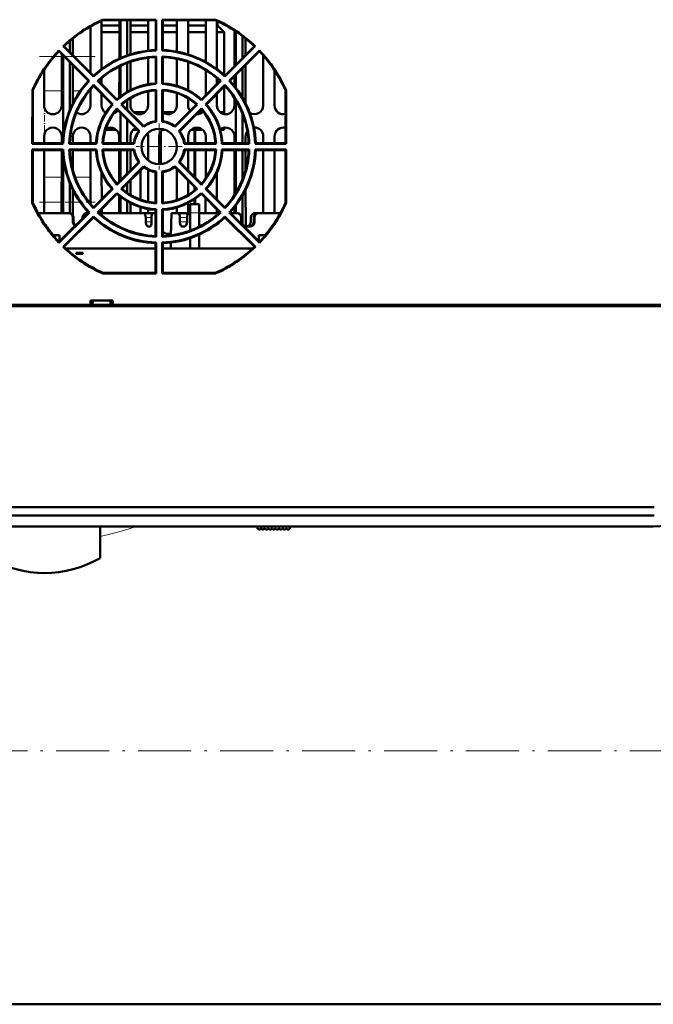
# Model space of a CAD drawing. Extents: x -2073 to 2460, y -1948 to 865.
# Tile 32 of 83: x 641 to 784, y -1895 to -1673. Entities that reach past the tile are written whole.
import ezdxf

# ---------------------------------------------------------------- set-up
doc = ezdxf.new("R2010")
doc.units = 0
doc.linetypes.add('DASHDOT', pattern=[18.5, 12, -3, 0.5, -3])

msp = doc.modelspace()

# ---------------------------------------------------------------- linework, layer by layer
at = {"color": 7, "lineweight": 50}
for p, q in [((656.93, -1674.6), (656.93, -1685.07)), ((659.43, -1684.2), (659.43, -1673.31)), ((663.43, -1674.39), (659.43, -1674.39)), ((659.71, -1673.06), (659.73, -1673.18)), ((659.71, -1673.06), (671.76, -1673.06)), ((671.64, -1673.18), (659.73, -1673.18)), ((663.43, -1673.18), (663.43, -1681.85)), ((663.73, -1673.18), (663.73, -1681.71)), ((665.23, -1673.18), (665.23, -1681.13)), ((665.93, -1680.89), (665.93, -1673.18)), ((669.93, -1674.39), (665.93, -1674.39)), ((669.93, -1673.18), (669.93, -1680.05)), ((671.76, -1673.06), (671.64, -1673.18)), ((671.64, -1673.18), (671.64, -1679.92)), ((671.76, -1673.06), (671.76, -1680.03)), ((673.1, -1673.06), (673.22, -1673.18)), ((673.1, -1680.03), (673.1, -1673.06)), ((673.1, -1673.06), (685.15, -1673.06)), ((685.13, -1673.18), (673.22, -1673.18)), ((673.22, -1679.92), (673.22, -1673.18)), ((676.43, -1674.39), (673.22, -1674.39)), ((676.43, -1673.18), (676.43, -1680.27)), ((678.93, -1680.89), (678.93, -1673.18)), ((682.93, -1674.39), (678.93, -1674.39)), ((682.93, -1673.18), (682.93, -1682.6)), ((685.15, -1673.06), (685.13, -1673.18)), ((685.43, -1684.21), (685.43, -1673.31)), ((685.57, -1674.39), (685.43, -1674.39)), ((685.57, -1674.39), (685.57, -1673.38)), ((685.57, -1674.39), (687.07, -1675.89)), ((663.43, -1675.89), (659.43, -1675.89)), ((669.93, -1675.89), (665.93, -1675.89)), ((676.43, -1675.89), (673.22, -1675.89)), ((682.93, -1675.89), (678.93, -1675.89)), ((687.07, -1675.89), (685.43, -1675.89)), ((687.07, -1685.55), (687.07, -1675.89)), ((689.43, -1675.52), (689.43, -1683.58)), ((689.73, -1675.71), (689.73, -1683.27)), ((691.23, -1676.78), (691.23, -1681.77)), ((650.75, -1679.07), (650.92, -1679.07)), ((657.59, -1685.91), (650.75, -1679.07)), ((657.59, -1685.73), (650.92, -1679.07)), ((652.23, -1677.9), (652.23, -1680.37)), ((652.93, -1681.08), (652.93, -1677.32)), ((693.93, -1679.07), (687.27, -1685.73)), ((694.11, -1679.07), (687.27, -1685.91)), ((691.93, -1681.07), (691.93, -1677.32)), ((694.11, -1679.07), (693.93, -1679.07)), ((649.81, -1680.01), (656.65, -1686.85)), ((649.81, -1680.01), (649.81, -1680.19)), ((649.81, -1680.19), (656.47, -1686.85)), ((650.43, -1680.81), (650.42, -1692.39)), ((650.73, -1681.11), (650.73, -1699.66)), ((671.64, -1679.92), (671.76, -1680.03)), ((671.64, -1681.5), (671.76, -1681.37)), ((671.64, -1681.5), (671.64, -1687.42)), ((671.76, -1681.37), (671.76, -1687.54)), ((673.22, -1679.92), (673.1, -1680.03)), ((673.22, -1681.5), (673.1, -1681.37)), ((673.1, -1687.54), (673.1, -1681.37)), ((673.22, -1687.42), (673.22, -1681.5)), ((688.21, -1686.85), (695.05, -1680.01)), ((688.39, -1686.85), (695.05, -1680.19)), ((695.05, -1680.01), (695.05, -1680.19)), ((695.93, -1681.15), (695.92, -1692.39)), ((652.23, -1682.61), (652.23, -1693.51)), ((652.94, -1691.95), (652.93, -1683.31)), ((663.43, -1683.6), (663.42, -1690.59)), ((663.73, -1683.45), (663.73, -1690.35)), ((665.23, -1682.81), (665.23, -1689.34)), ((665.93, -1688.96), (665.93, -1682.55)), ((669.93, -1681.64), (669.92, -1687.62)), ((676.43, -1681.88), (676.42, -1687.97)), ((678.93, -1688.97), (678.93, -1682.56)), ((691.94, -1691.97), (691.93, -1683.31)), ((646.44, -1692.39), (646.43, -1684.42)), ((657.59, -1685.73), (657.59, -1685.91)), ((682.93, -1684.42), (682.92, -1690.08)), ((687.27, -1685.73), (687.27, -1685.91)), ((689.43, -1685.81), (689.42, -1688.05)), ((689.73, -1685.51), (689.73, -1688.44)), ((691.23, -1684.01), (691.23, -1690.67)), ((698.44, -1692.39), (698.43, -1684.43)), ((656.47, -1686.85), (656.65, -1686.85)), ((657.59, -1687.79), (661.95, -1692.16)), ((657.59, -1687.97), (657.59, -1687.79)), ((657.59, -1687.97), (661.78, -1692.16)), ((658.71, -1686.85), (658.53, -1686.85)), ((662.89, -1691.22), (658.53, -1686.85)), ((662.9, -1691.04), (658.71, -1686.85)), ((659.43, -1687.58), (659.43, -1686.21)), ((671.64, -1687.42), (671.76, -1687.54)), ((673.22, -1687.42), (673.1, -1687.54)), ((686.15, -1686.85), (681.96, -1691.04)), ((686.33, -1686.85), (681.96, -1691.22)), ((682.9, -1692.16), (687.27, -1687.79)), ((683.08, -1692.16), (687.27, -1687.97)), ((685.43, -1687.57), (685.43, -1686.22)), ((686.15, -1686.85), (686.33, -1686.85)), ((687.07, -1693.89), (687.07, -1688.17)), ((687.27, -1687.97), (687.27, -1687.79)), ((688.39, -1686.85), (688.21, -1686.85)), ((643.79, -1701.03), (643.8, -1688.97)), ((643.8, -1688.97), (643.92, -1688.99)), ((643.92, -1688.99), (643.92, -1700.9)), ((643.92, -1688.99), (643.92, -1692.39)), ((656.92, -1688.73), (656.92, -1692.39)), ((659.44, -1692.39), (659.44, -1689.82)), ((669.92, -1689.23), (669.92, -1692.39)), ((671.64, -1689.01), (671.76, -1688.87)), ((671.64, -1689.01), (671.64, -1695.95)), ((671.76, -1688.87), (671.77, -1696.07)), ((673.22, -1689.01), (673.09, -1688.87)), ((673.09, -1696.07), (673.09, -1688.87)), ((673.22, -1695.95), (673.22, -1689.01)), ((676.42, -1689.63), (676.42, -1692.39)), ((685.44, -1692.39), (685.44, -1689.81)), ((700.93, -1700.9), (700.94, -1688.99)), ((701.06, -1688.97), (700.94, -1688.99)), ((701.06, -1688.97), (701.07, -1701.03)), ((643.92, -1692.39), (643.92, -1692.43)), ((661.78, -1692.16), (661.95, -1692.16)), ((662.9, -1691.04), (662.89, -1691.22)), ((664.02, -1692.16), (663.84, -1692.16)), ((668.92, -1697.24), (663.84, -1692.16)), ((668.93, -1697.07), (664.02, -1692.16)), ((665.23, -1691.22), (665.23, -1693.37)), ((665.94, -1692.39), (665.94, -1690.77)), ((680.84, -1692.16), (675.93, -1697.07)), ((681.02, -1692.16), (675.94, -1697.24)), ((678.94, -1692.39), (678.94, -1690.78)), ((680.84, -1692.16), (681.02, -1692.16)), ((681.96, -1691.04), (681.96, -1691.22)), ((683.08, -1692.16), (682.9, -1692.16)), ((689.42, -1690.76), (689.42, -1692.39)), ((689.73, -1691.25), (689.73, -1700.9)), ((660.12, -1693.89), (660.45, -1693.89)), ((660.45, -1693.89), (660.12, -1693.89)), ((662.4, -1693.89), (662.74, -1693.89)), ((662.74, -1693.89), (662.4, -1693.89)), ((662.9, -1693.1), (667.98, -1698.18)), ((662.9, -1693.28), (662.9, -1693.1)), ((662.9, -1693.28), (667.81, -1698.19)), ((663.1, -1693.48), (663.04, -1693.57)), ((663.73, -1694.11), (663.73, -1700.9)), ((666.62, -1693.89), (669.24, -1693.89)), ((669.24, -1693.89), (666.62, -1693.89)), ((673.22, -1693.89), (675.74, -1693.89)), ((675.74, -1693.89), (673.22, -1693.89)), ((676.87, -1698.18), (681.96, -1693.1)), ((677.05, -1698.19), (681.96, -1693.28)), ((679.37, -1693.63), (679.32, -1693.57)), ((680.93, -1694.38), (680.86, -1694.38)), ((681.35, -1693.89), (682.24, -1693.89)), ((682.24, -1693.89), (681.35, -1693.89)), ((681.96, -1693.28), (681.96, -1693.1)), ((686.12, -1693.89), (687.07, -1693.89)), ((687.07, -1693.89), (686.12, -1693.89)), ((687.07, -1693.89), (687.07, -1694.35)), ((691.23, -1694.28), (691.23, -1700.9)), ((665.23, -1695.61), (665.23, -1700.9)), ((668.93, -1697.07), (668.92, -1697.24)), ((671.64, -1695.95), (671.77, -1696.07)), ((673.22, -1695.95), (673.09, -1696.07)), ((675.93, -1697.07), (675.94, -1697.24)), ((662.74, -1697.89), (660.31, -1697.89)), ((667.51, -1697.89), (666.62, -1697.89)), ((667.81, -1698.19), (667.98, -1698.18)), ((672.77, -1698.29), (672.77, -1705.68)), ((673.68, -1697.89), (673.12, -1697.89)), ((677.05, -1698.19), (676.87, -1698.18)), ((682.24, -1697.89), (679.62, -1697.89)), ((680.41, -1700.9), (680.41, -1697.89)), ((680.57, -1697.89), (680.57, -1700.9)), ((687.07, -1697.89), (686.21, -1697.89)), ((687.07, -1697.43), (687.07, -1697.89)), ((692.32, -1698.22), (692.33, -1698.2)), ((643.92, -1700.9), (643.79, -1701.03)), ((650.78, -1701.03), (643.79, -1701.03)), ((650.65, -1700.9), (643.92, -1700.9)), ((646.44, -1700.9), (646.44, -1699.39)), ((650.42, -1699.39), (650.42, -1700.9)), ((650.65, -1700.9), (650.78, -1701.03)), ((652.24, -1700.9), (652.1, -1701.03)), ((658.28, -1701.03), (652.1, -1701.03)), ((658.16, -1700.9), (652.24, -1700.9)), ((652.94, -1700.9), (652.94, -1699.39)), ((656.92, -1699.39), (656.92, -1700.9)), ((658.16, -1700.9), (658.28, -1701.03)), ((659.75, -1700.9), (659.61, -1701.03)), ((666.81, -1701.03), (659.61, -1701.03)), ((666.69, -1700.9), (659.75, -1700.9)), ((663.42, -1699.39), (663.42, -1700.9)), ((665.94, -1700.9), (665.94, -1699.39)), ((666.69, -1700.9), (666.81, -1701.03)), ((669.92, -1699.39), (669.92, -1704.8)), ((672.44, -1705.69), (672.44, -1699.39)), ((676.42, -1701.4), (676.42, -1701.99)), ((678.17, -1700.9), (678.05, -1701.03)), ((685.25, -1701.03), (678.05, -1701.03)), ((685.11, -1700.9), (678.17, -1700.9)), ((678.94, -1700.9), (678.94, -1699.39)), ((682.92, -1699.39), (682.92, -1700.9)), ((685.11, -1700.9), (685.25, -1701.03)), ((686.7, -1700.9), (686.58, -1701.03)), ((692.76, -1701.03), (686.58, -1701.03)), ((692.62, -1700.9), (686.7, -1700.9)), ((689.42, -1699.39), (689.42, -1700.9)), ((691.94, -1700.9), (691.94, -1699.39)), ((692.62, -1700.9), (692.76, -1701.03)), ((694.21, -1700.9), (694.08, -1701.03)), ((701.07, -1701.03), (694.08, -1701.03)), ((700.93, -1700.9), (694.21, -1700.9)), ((695.92, -1699.39), (695.92, -1700.9)), ((698.44, -1700.9), (698.44, -1699.39)), ((700.93, -1700.9), (701.07, -1701.03)), ((643.79, -1702.35), (650.78, -1702.35)), ((643.93, -1702.49), (643.79, -1702.35)), ((643.79, -1714.42), (643.79, -1702.35)), ((643.93, -1702.49), (650.65, -1702.49)), ((643.93, -1702.49), (643.93, -1714.39)), ((646.45, -1716.69), (646.44, -1702.49)), ((650.42, -1702.49), (650.41, -1716.69)), ((650.65, -1702.49), (650.78, -1702.35)), ((652.1, -1702.35), (658.28, -1702.35)), ((652.24, -1702.49), (652.1, -1702.35)), ((652.24, -1702.49), (658.16, -1702.49)), ((652.94, -1707.02), (652.94, -1702.49)), ((656.92, -1702.49), (656.91, -1714.62)), ((658.16, -1702.49), (658.28, -1702.35)), ((659.61, -1702.35), (666.81, -1702.35)), ((659.75, -1702.49), (659.61, -1702.35)), ((659.75, -1702.49), (666.69, -1702.49)), ((663.42, -1702.49), (663.41, -1709.58)), ((663.73, -1702.49), (663.73, -1709.26)), ((665.23, -1702.49), (665.23, -1707.76)), ((665.94, -1707.05), (665.94, -1702.49)), ((666.69, -1702.49), (666.81, -1702.35)), ((678.05, -1702.35), (685.25, -1702.35)), ((678.17, -1702.49), (678.05, -1702.35)), ((678.17, -1702.49), (685.11, -1702.49)), ((678.94, -1707.08), (678.94, -1702.49)), ((680.41, -1708.55), (680.41, -1702.49)), ((680.57, -1702.49), (680.57, -1708.7)), ((682.92, -1702.49), (682.92, -1708.86)), ((685.11, -1702.49), (685.25, -1702.35)), ((686.58, -1702.35), (692.76, -1702.35)), ((686.7, -1702.49), (686.58, -1702.35)), ((686.7, -1702.49), (692.62, -1702.49)), ((689.42, -1702.49), (689.41, -1712.63)), ((689.73, -1702.49), (689.73, -1712.12)), ((691.23, -1702.49), (691.23, -1709.09)), ((691.94, -1706.92), (691.94, -1702.49)), ((692.62, -1702.49), (692.76, -1702.35)), ((694.08, -1702.35), (701.07, -1702.35)), ((694.21, -1702.49), (694.08, -1702.35)), ((694.21, -1702.49), (700.93, -1702.49)), ((695.92, -1702.49), (695.91, -1716.69)), ((698.45, -1716.69), (698.44, -1702.49)), ((700.93, -1702.49), (701.07, -1702.35)), ((700.93, -1714.39), (700.93, -1702.49)), ((701.07, -1702.35), (701.07, -1714.42)), ((650.73, -1703.74), (650.73, -1716.69)), ((667.81, -1705.19), (662.9, -1710.09)), ((667.99, -1705.2), (662.9, -1710.29)), ((667.81, -1705.19), (667.99, -1705.2)), ((677.05, -1705.19), (676.87, -1705.2)), ((681.96, -1710.29), (676.87, -1705.2)), ((681.96, -1710.09), (677.05, -1705.19)), ((659.45, -1713.54), (659.44, -1707.67)), ((663.83, -1711.22), (668.92, -1706.13)), ((664.03, -1711.22), (668.93, -1706.31)), ((668.23, -1713.68), (668.23, -1707.02)), ((668.93, -1706.31), (668.92, -1706.13)), ((669.92, -1706.92), (669.91, -1714.14)), ((671.63, -1707.43), (671.77, -1707.31)), ((671.63, -1707.43), (671.63, -1714.37)), ((671.77, -1707.31), (671.77, -1714.52)), ((673.23, -1707.43), (673.09, -1707.31)), ((673.09, -1714.52), (673.09, -1707.31)), ((673.23, -1714.37), (673.23, -1707.43)), ((675.93, -1706.31), (675.94, -1706.13)), ((675.93, -1706.31), (680.83, -1711.22)), ((675.94, -1706.13), (681.03, -1711.22)), ((676.42, -1706.81), (676.41, -1713.75)), ((685.45, -1713.58), (685.44, -1707.61)), ((652.23, -1709.88), (652.23, -1716.7)), ((662.9, -1710.09), (662.9, -1710.29)), ((665.23, -1710.02), (665.23, -1712.15)), ((665.95, -1712.61), (665.94, -1709.3)), ((678.95, -1712.59), (678.94, -1709.33)), ((681.96, -1710.09), (681.96, -1710.29)), ((652.95, -1717.16), (652.94, -1711.46)), ((661.77, -1711.22), (657.59, -1715.4)), ((661.96, -1711.23), (657.59, -1715.6)), ((658.52, -1716.53), (662.89, -1712.16)), ((658.72, -1716.53), (662.9, -1712.35)), ((661.77, -1711.22), (661.96, -1711.23)), ((662.9, -1712.35), (662.89, -1712.16)), ((664.03, -1711.22), (663.83, -1711.22)), ((680.41, -1711.57), (680.41, -1710.81)), ((680.57, -1710.96), (680.57, -1711.44)), ((680.83, -1711.22), (681.03, -1711.22)), ((681.96, -1712.16), (686.34, -1716.53)), ((681.96, -1712.35), (681.96, -1712.16)), ((681.96, -1712.35), (686.14, -1716.53)), ((683.09, -1711.22), (682.9, -1711.23)), ((687.27, -1715.6), (682.9, -1711.23)), ((687.27, -1715.4), (683.09, -1711.22)), ((691.95, -1719.39), (691.94, -1711.4)), ((643.79, -1714.42), (643.93, -1714.39)), ((663.41, -1712.79), (663.41, -1716.69)), ((663.73, -1713.04), (663.73, -1716.69)), ((665.23, -1714.05), (665.23, -1716.69)), ((665.95, -1716.69), (665.95, -1714.44)), ((671.63, -1714.37), (671.77, -1714.52)), ((673.23, -1714.37), (673.09, -1714.52)), ((678.95, -1716.94), (678.95, -1714.42)), ((679.43, -1714.69), (679.43, -1716.65)), ((681.43, -1714.69), (679.43, -1714.69)), ((681.43, -1714.69), (679.43, -1714.69)), ((680.41, -1714.69), (680.41, -1713.55)), ((680.57, -1713.45), (680.57, -1714.69)), ((681.43, -1716.65), (681.43, -1714.69)), ((682.91, -1713.3), (682.91, -1716.69)), ((691.23, -1712.73), (691.23, -1719.19)), ((701.07, -1714.42), (700.93, -1714.39)), ((651.93, -1716.69), (645.07, -1716.69)), ((656.46, -1716.53), (649.81, -1723.18)), ((656.66, -1716.53), (649.81, -1723.39)), ((652.11, -1716.69), (651.93, -1716.69)), ((656.09, -1716.69), (656.3, -1716.69)), ((656.46, -1716.53), (656.66, -1716.53)), ((657.59, -1715.4), (657.59, -1715.6)), ((658.72, -1716.53), (658.52, -1716.53)), ((667.01, -1716.69), (658.9, -1716.69)), ((659.45, -1716.69), (659.45, -1715.8)), ((668.85, -1716.69), (667.01, -1716.69)), ((668.23, -1716.69), (668.23, -1715.36)), ((670.96, -1716.69), (669.08, -1716.69)), ((669.91, -1715.77), (669.91, -1716.69)), ((671.63, -1716.69), (670.96, -1716.69)), ((671.63, -1715.97), (671.77, -1715.83)), ((671.63, -1715.97), (671.63, -1721.87)), ((671.77, -1715.83), (671.77, -1722.02)), ((673.08, -1722.02), (673.09, -1715.83)), ((673.23, -1715.97), (673.09, -1715.83)), ((673.23, -1721.87), (673.23, -1715.97)), ((675.09, -1721.71), (675.17, -1716.69)), ((676.69, -1716.69), (675.17, -1716.69)), ((676.41, -1715.42), (676.41, -1716.69)), ((676.69, -1716.69), (678.46, -1716.69)), ((679.43, -1716.69), (679.37, -1716.69)), ((679.43, -1720.64), (679.43, -1716.65)), ((681.43, -1716.65), (681.43, -1719.77)), ((685.96, -1716.69), (681.43, -1716.69)), ((685.45, -1716.69), (685.45, -1715.84)), ((686.14, -1716.53), (686.34, -1716.53)), ((687.27, -1715.4), (687.27, -1715.6)), ((688.4, -1716.53), (688.2, -1716.53)), ((695.05, -1723.39), (688.2, -1716.53)), ((695.05, -1723.18), (688.4, -1716.53)), ((689.93, -1716.69), (688.56, -1716.69)), ((689.41, -1715.36), (689.41, -1716.69)), ((689.73, -1714.95), (689.73, -1716.69)), ((690.11, -1716.69), (689.93, -1716.69)), ((694.09, -1716.69), (694.75, -1716.69)), ((694.75, -1716.69), (694.93, -1716.69)), ((699.79, -1716.69), (694.93, -1716.69)), ((646.73, -1719.38), (646.73, -1719.28)), ((650.73, -1724.31), (657.59, -1717.46)), ((650.94, -1724.31), (657.59, -1717.66)), ((652.92, -1718.69), (652.92, -1717.69)), ((653.1, -1717.69), (653.1, -1718.69)), ((653.1, -1717.69), (653.1, -1718.69)), ((655.1, -1717.69), (655.1, -1717.89)), ((657.59, -1717.66), (657.59, -1717.46)), ((669.39, -1717.69), (669.4, -1718.69)), ((670.66, -1717.69), (670.68, -1718.69)), ((677.11, -1717.69), (677.09, -1718.69)), ((678.73, -1717.69), (678.71, -1718.69)), ((687.27, -1717.46), (694.13, -1724.31)), ((687.27, -1717.66), (687.27, -1717.46)), ((687.27, -1717.66), (693.91, -1724.31)), ((690.92, -1718.69), (690.92, -1717.69)), ((691.1, -1717.69), (691.1, -1718.69)), ((691.1, -1717.69), (691.1, -1718.69)), ((693.1, -1717.69), (693.1, -1718.69)), ((693.76, -1717.69), (693.76, -1718.69)), ((693.93, -1717.69), (693.94, -1718.69)), ((698.13, -1719.38), (698.13, -1719.28)), ((648.33, -1721.5), (648.33, -1721.41)), ((670.32, -1719.69), (669.89, -1719.69)), ((678.11, -1719.69), (677.56, -1719.69)), ((692.43, -1719.69), (691.92, -1719.69)), ((692.94, -1719.69), (692.43, -1719.69)), ((696.53, -1721.5), (696.53, -1721.41)), ((648.49, -1721.69), (649.93, -1721.69)), ((649.81, -1723.39), (649.81, -1723.18)), ((649.93, -1721.69), (649.93, -1723.06)), ((671.63, -1723.48), (671.62, -1730.19)), ((671.63, -1721.87), (671.77, -1722.02)), ((671.63, -1723.48), (671.77, -1723.34)), ((671.77, -1723.34), (671.78, -1730.34)), ((673.23, -1721.87), (673.08, -1722.02)), ((673.23, -1723.48), (673.08, -1723.34)), ((673.08, -1730.34), (673.08, -1723.34)), ((673.23, -1730.19), (673.23, -1723.48)), ((675.03, -1724.69), (675.06, -1723.33)), ((679.43, -1724.69), (679.43, -1722.34)), ((681.43, -1721.55), (681.43, -1724.69)), ((694.93, -1723.06), (694.93, -1721.69)), ((694.93, -1721.69), (696.37, -1721.69)), ((695.05, -1723.39), (695.05, -1723.18)), ((650.73, -1724.31), (650.94, -1724.31)), ((651.35, -1724.69), (671.63, -1724.69)), ((671.63, -1724.69), (651.35, -1724.69)), ((653.68, -1725.69), (653.68, -1725.86)), ((655.18, -1725.69), (653.68, -1725.69)), ((655.18, -1725.86), (653.68, -1725.86)), ((655.18, -1725.69), (655.18, -1725.86)), ((673.23, -1724.69), (679.43, -1724.69)), ((679.43, -1724.69), (673.23, -1724.69)), ((679.43, -1724.69), (681.43, -1724.69)), ((681.43, -1724.69), (693.51, -1724.69)), ((693.51, -1724.69), (681.43, -1724.69)), ((694.13, -1724.31), (693.91, -1724.31)), ((659.7, -1730.34), (659.73, -1730.19)), ((671.78, -1730.34), (659.7, -1730.34)), ((659.73, -1730.19), (671.62, -1730.19)), ((671.78, -1730.34), (671.62, -1730.19)), ((673.08, -1730.34), (673.23, -1730.19)), ((685.16, -1730.34), (673.08, -1730.34)), ((673.23, -1730.19), (685.12, -1730.19)), ((685.16, -1730.34), (685.12, -1730.19)), ((661.93, -1736.39), (656.93, -1736.39)), ((656.93, -1737.39), (656.93, -1736.39)), ((657.43, -1736.39), (657.39, -1737.39)), ((661.43, -1736.39), (661.47, -1737.39)), ((661.93, -1737.39), (661.93, -1736.39)), ((505.42, -1737.39), (813.43, -1737.39)), ((505.42, -1737.69), (813.43, -1737.69)), ((813.41, -1737.69), (505.45, -1737.69)), ((813.41, -1737.69), (505.45, -1737.69)), ((656.93, -1737.39), (529.85, -1737.39)), ((657.39, -1737.39), (656.93, -1737.39)), ((657.18, -1737.39), (661.68, -1737.39)), ((657.38, -1737.39), (657.36, -1737.39)), ((657.49, -1737.39), (657.45, -1737.39)), ((657.49, -1737.39), (661.37, -1737.39)), ((661.41, -1737.39), (661.37, -1737.39)), ((661.93, -1737.39), (661.47, -1737.39)), ((661.49, -1737.39), (661.48, -1737.39)), ((789.01, -1737.39), (661.93, -1737.39)), ((534.73, -1783.03), (784.13, -1783.03)), ((534.73, -1783.03), (784.13, -1783.03)), ((534.73, -1784.89), (784.13, -1784.89)), ((534.73, -1784.89), (784.13, -1784.89)), ((534.9, -1787.39), (783.96, -1787.39)), ((534.9, -1787.39), (783.96, -1787.39)), ((659.07, -1794.54), (659.07, -1787.39)), ((694.63, -1787.39), (694.63, -1787.89)), ((694.63, -1787.89), (694.73, -1787.89)), ((694.73, -1787.89), (694.72, -1787.89)), ((695.36, -1787.89), (695.44, -1787.89)), ((696.25, -1787.89), (696.18, -1787.89)), ((697.07, -1787.89), (697, -1787.89)), ((697.89, -1787.89), (697.82, -1787.89)), ((698.71, -1787.89), (698.64, -1787.89)), ((699.53, -1787.89), (699.46, -1787.89)), ((700.35, -1787.89), (700.28, -1787.89)), ((701.17, -1787.89), (701.1, -1787.89)), ((701.93, -1787.89), (701.81, -1787.89)), ((701.93, -1787.39), (701.93, -1787.89)), ((868.57, -1895.19), (-575.43, -1895.19))]:
    msp.add_line(p, q, dxfattribs=at)
at = {"color": 7, "linetype": 'DASHDOT', "lineweight": 18, "ltscale": 0.314789}
msp.add_line((645.38, -1681.33), (657.98, -1681.33), dxfattribs=at)
at = {"color": 7, "lineweight": 18}
for p, q in [((648.77, -1681.33), (650.43, -1681.33)), ((653.19, -1681.33), (656.93, -1681.33)), ((646.43, -1689.11), (650.42, -1689.11)), ((652.93, -1689.11), (654.63, -1689.11)), ((656.61, -1689.11), (656.92, -1689.11)), ((646.44, -1708.55), (650.41, -1708.55)), ((653.43, -1708.55), (656.91, -1708.55)), ((646.45, -1714.2), (650.41, -1714.2)), ((652.95, -1714.2), (654.58, -1714.2)), ((656.57, -1714.2), (656.91, -1714.2)), ((681.43, -1716.65), (679.43, -1716.65)), ((653.1, -1717.69), (652.92, -1717.69)), ((652.92, -1718.69), (653.1, -1718.69)), ((670.66, -1717.69), (669.39, -1717.69)), ((669.4, -1718.69), (670.68, -1718.69)), ((677.09, -1718.69), (678.71, -1718.69)), ((677.11, -1717.69), (678.73, -1717.69)), ((691.1, -1717.69), (690.92, -1717.69)), ((690.92, -1718.69), (691.1, -1718.69)), ((693.76, -1717.69), (693.93, -1717.69)), ((693.76, -1718.69), (693.94, -1718.69)), ((695.63, -1787.39), (695.63, -1788.01))]:
    msp.add_line(p, q, dxfattribs=at)
at = {"color": 7, "linetype": 'DASHDOT', "lineweight": 18, "ltscale": 0.120001}
msp.add_line((646.57, -1698.29), (646.57, -1693.49), dxfattribs=at)
at = {"color": 7, "linetype": 'DASHDOT', "lineweight": 18, "ltscale": 0.260001}
msp.add_line((672.43, -1696.49), (672.43, -1706.89), dxfattribs=at)
at = {"color": 7, "linetype": 'DASHDOT', "lineweight": 18, "ltscale": 0.259998}
msp.add_line((677.63, -1701.69), (667.23, -1701.69), dxfattribs=at)
at = {"color": 7, "linetype": 'DASHDOT', "lineweight": 18, "ltscale": 0.314151}
msp.add_line((645.4, -1714.2), (657.96, -1714.2), dxfattribs=at)
at = {"color": 7, "linetype": 'DASHDOT', "lineweight": 18, "ltscale": 0.020401}
msp.add_line((695.63, -1787.32), (695.63, -1788.14), dxfattribs=at)
at = {"color": 7, "linetype": 'DASHDOT', "lineweight": 18}
msp.add_line((-719.83, -1838.04), (1012.97, -1838.04), dxfattribs=at)
at = {"color": 7, "lineweight": 50}
for points in [[(669.39, -1717.69), (669.36, -1717.38), (669.29, -1717.11), (669.23, -1716.99), (669.1, -1716.8), (668.93, -1716.7), (668.85, -1716.69)], [(670.96, -1716.69), (670.9, -1716.71), (670.87, -1716.74), (670.8, -1716.85), (670.73, -1717.06), (670.68, -1717.33), (670.66, -1717.69)], [(677.11, -1717.69), (677.09, -1717.38), (677.03, -1717.11), (676.93, -1716.88), (676.86, -1716.78), (676.78, -1716.71), (676.69, -1716.69)], [(678.46, -1716.69), (678.55, -1716.71), (678.63, -1716.77), (678.7, -1716.87), (678.82, -1717.17)], [(678.69, -1716.85), (678.62, -1716.76), (678.54, -1716.71), (678.46, -1716.69)], [(678.46, -1716.69), (678.55, -1716.71), (678.63, -1716.77), (678.7, -1716.87), (678.82, -1717.17)], [(678.69, -1716.85), (678.62, -1716.76), (678.54, -1716.71), (678.46, -1716.69)], [(679.37, -1716.69), (679.17, -1716.74), (678.99, -1716.88), (678.85, -1717.11), (678.74, -1717.53), (678.73, -1717.69)], [(679.13, -1716.76), (678.93, -1716.97), (678.82, -1717.17)], [(678.83, -1717.15), (678.91, -1716.99), (679.06, -1716.81), (679.24, -1716.71), (679.37, -1716.69)], [(678.9, -1717), (679.04, -1716.83), (679.21, -1716.72), (679.37, -1716.69)], [(669.89, -1719.69), (669.8, -1719.67), (669.7, -1719.6), (669.62, -1719.5), (669.48, -1719.21), (669.41, -1718.86), (669.4, -1718.69)], [(670.68, -1718.69), (670.66, -1719.07), (670.59, -1719.4), (670.46, -1719.63), (670.38, -1719.68), (670.32, -1719.69)], [(677.56, -1719.69), (677.41, -1719.64), (677.28, -1719.5), (677.15, -1719.21), (677.1, -1718.85), (677.09, -1718.69)], [(678.71, -1718.69), (678.66, -1719.07), (678.52, -1719.4), (678.37, -1719.58), (678.19, -1719.68), (678.11, -1719.69)]]:
    msp.add_lwpolyline(points, dxfattribs=at)
at = {"color": 7, "lineweight": 18}
msp.add_lwpolyline([(659.07, -1789.68), (661.9, -1789.01), (664.64, -1788.24), (667.27, -1787.39)], dxfattribs=at)
at = {"color": 7, "lineweight": 50}
msp.add_circle((672.43, -1701.69), 4, dxfattribs=at)
for centre, radius, start, end in [((672.43, -1701.7), 31.34, 113.9543, 133.7652), ((672.43, -1701.68), 31.2, 114.0139, 133.5638), ((672.43, -1701.68), 31.2, 46.4362, 65.9861), ((672.43, -1701.7), 31.34, 46.2348, 66.0457), ((672.43, -1701.7), 31.34, 136.2096, 156.0246), ((672.43, -1701.68), 31.2, 136.4615, 156.0073), ((672.43, -1701.7), 21.8, 92.0748, 132.9082), ((672.43, -1701.68), 21.66, 91.7679, 133.2492), ((672.43, -1701.7), 20.34, 91.8818, 133.1106), ((672.43, -1701.68), 20.2, 92.2396, 132.768), ((672.43, -1701.68), 21.66, 46.7508, 88.2321), ((672.43, -1701.7), 20.34, 46.8894, 88.1182), ((672.43, -1701.7), 21.8, 47.0918, 87.9252), ((672.43, -1701.68), 20.2, 47.2319, 87.7603), ((672.43, -1701.7), 31.34, 23.9754, 43.7904), ((672.43, -1701.68), 31.2, 23.9927, 43.5385), ((672.43, -1701.7), 21.8, 137.068, 177.8909), ((672.43, -1701.68), 21.66, 136.7747, 178.2665), ((672.43, -1701.7), 20.34, 136.8639, 178.1176), ((672.43, -1701.68), 20.2, 137.2576, 177.761), ((672.43, -1701.69), 14.16, 92.6955, 132.3214), ((672.43, -1701.7), 14.3, 93.1734, 131.8099), ((672.43, -1701.69), 14.16, 47.6786, 87.3045), ((672.43, -1701.7), 14.3, 48.1902, 86.8266), ((672.43, -1701.7), 20.34, 1.8824, 43.1361), ((672.43, -1701.68), 20.2, 2.239, 42.7424), ((672.43, -1701.68), 21.66, 1.7335, 43.2253), ((672.43, -1701.7), 21.8, 2.1091, 42.932), ((672.43, -1701.69), 12.84, 92.9717, 132.0204), ((672.43, -1701.69), 12.7, 93.5735, 131.4347), ((672.43, -1701.69), 12.84, 47.9796, 87.0283), ((672.43, -1701.69), 12.7, 48.5654, 86.4266), ((648.43, -1692.39), 1.99, 180.0262, 359.974), ((654.93, -1692.39), 1.99, 233.5863, 359.9739), ((672.43, -1701.7), 14.3, 138.1668, 176.7927), ((672.43, -1701.69), 14.16, 137.7021, 177.3387), ((661.43, -1692.39), 1.99, 180.0262, 236.9774), ((667.93, -1692.39), 1.99, 180.0262, 359.974), ((674.43, -1692.39), 1.99, 232.7417, 359.9739), ((680.93, -1692.39), 1.99, 180.0262, 216.1845), ((672.43, -1701.69), 14.16, 2.6613, 42.2979), ((672.43, -1701.7), 14.3, 3.2074, 41.8332), ((687.43, -1692.39), 1.99, 180.0262, 359.974), ((693.93, -1692.39), 1.99, 236.9974, 359.9739), ((700.43, -1692.39), 1.99, 180.0262, 284.7225), ((672.43, -1701.69), 12.84, 137.9536, 177.0274), ((672.43, -1701.69), 12.7, 138.5917, 176.4278), ((661.43, -1692.39), 1.99, 290.3714, 323.8156), ((680.93, -1692.39), 1.99, 270, 316.1278), ((672.43, -1701.69), 12.84, 2.9726, 42.0464), ((672.43, -1701.69), 12.7, 3.5724, 41.4084), ((672.43, -1701.69), 5.66, 96.7289, 128.2872), ((672.43, -1701.69), 5.8, 97.8739, 127.1102), ((672.43, -1701.69), 5.66, 51.7128, 83.2711), ((672.43, -1701.69), 5.8, 52.8898, 82.1261), ((648.43, -1699.39), 1.99, 359.9739, 180.026), ((654.93, -1699.39), 1.99, 359.9739, 180.026), ((661.43, -1699.39), 1.99, 359.9739, 122.3654), ((667.93, -1699.39), 1.99, 112.5309, 180.0261), ((672.43, -1701.69), 5.8, 142.8683, 172.0934), ((672.43, -1701.69), 5.66, 141.7347, 173.3041), ((667.93, -1699.39), 1.99, 359.9739, 20.7351), ((674.43, -1699.39), 1.99, 125.9246, 180.0261), ((672.43, -1701.69), 5.66, 6.6959, 38.2653), ((672.43, -1701.69), 5.8, 7.9066, 37.1317), ((680.93, -1699.39), 1.99, 359.9739, 180.026), ((687.43, -1699.39), 1.99, 359.9739, 128.4213), ((693.93, -1699.39), 1.99, 143.868, 180.0261), ((693.93, -1699.39), 1.99, 359.9739, 93.7837), ((700.43, -1699.39), 1.99, 75.2818, 180.0261), ((672.43, -1701.7), 21.8, 182.0754, 222.8835), ((672.43, -1701.68), 21.66, 181.7673, 223.2739), ((672.43, -1701.7), 20.34, 181.8463, 223.1352), ((672.43, -1701.68), 20.2, 182.2753, 222.7433), ((672.43, -1701.69), 14.3, 183.1743, 221.7852), ((672.43, -1701.69), 14.16, 182.6947, 222.3461), ((672.43, -1701.69), 12.84, 182.9359, 222.0451), ((672.43, -1701.69), 12.7, 183.6095, 221.41), ((672.43, -1701.69), 5.8, 187.8762, 217.0855), ((672.43, -1701.69), 5.66, 186.7269, 218.3119), ((672.43, -1701.69), 5.66, 321.6881, 353.2731), ((672.43, -1701.69), 5.8, 322.9145, 352.1238), ((672.43, -1701.69), 12.84, 317.9549, 357.0641), ((672.43, -1701.69), 12.7, 318.5901, 356.3906), ((672.43, -1701.69), 14.16, 317.6539, 357.3053), ((672.43, -1701.69), 14.3, 318.2149, 356.8257), ((672.43, -1701.7), 20.34, 316.8648, 358.1537), ((672.43, -1701.68), 20.2, 317.2566, 357.7247), ((672.43, -1701.68), 21.66, 316.7261, 358.2327), ((672.43, -1701.7), 21.8, 317.1165, 357.9246), ((672.43, -1701.69), 5.66, 231.71, 263.306), ((672.43, -1701.69), 5.8, 232.893, 262.0911), ((672.43, -1701.69), 5.66, 276.694, 308.2899), ((672.43, -1701.69), 5.8, 277.9089, 307.107), ((672.43, -1701.69), 14.16, 227.6774, 267.3395), ((672.43, -1701.69), 14.3, 228.1915, 266.7917), ((672.43, -1701.69), 12.84, 227.9289, 267.0632), ((672.43, -1701.69), 12.7, 228.6164, 266.3917), ((672.43, -1701.69), 12.84, 272.9368, 312.0711), ((672.43, -1701.69), 14.16, 272.6605, 312.3226), ((672.43, -1701.69), 12.7, 273.6084, 311.3837), ((672.43, -1701.69), 14.3, 273.2083, 311.8085), ((672.43, -1701.7), 31.34, 203.9405, 223.7899), ((672.43, -1701.68), 31.2, 204.0276, 214.5527), ((672.43, -1701.7), 31.34, 316.2101, 336.0595), ((672.43, -1701.68), 31.2, 325.4473, 335.9724), ((651.93, -1717.69), 0.996, 359.7412, 89.7531), ((652.1, -1717.69), 0.996, 359.7439, 89.729), ((652.1, -1717.69), 0.996, 359.7439, 89.729), ((656.09, -1717.69), 0.999, 90.1067, 180.0932), ((656.09, -1717.69), 0.996, 90.0391, 134.566), ((672.43, -1701.7), 20.34, 226.8392, 268.1531), ((672.43, -1701.68), 20.2, 227.2823, 267.7254), ((668.85, -1717.01), 0.319, 61.5824, 89.5965), ((668.85, -1717.01), 0.319, 61.5824, 89.5965), ((669.08, -1716.81), 0.116, 94.3344, 138.5139), ((669.08, -1716.81), 0.116, 94.2234, 138.5992), ((669.08, -1716.81), 0.116, 94.2234, 138.5992), ((672.43, -1701.7), 20.34, 271.8469, 313.1608), ((672.43, -1701.68), 20.2, 272.2746, 312.7177), ((689.93, -1717.69), 0.996, 359.7412, 89.7531), ((690.1, -1717.69), 0.996, 359.7439, 89.729), ((690.1, -1717.69), 0.996, 359.7439, 89.729), ((694.09, -1717.69), 0.999, 90.1067, 180.0932), ((694.09, -1717.69), 0.996, 90.0391, 134.566), ((694.76, -1717.69), 0.996, 90.265, 180.2624), ((694.93, -1717.69), 0.996, 90.2462, 180.2594), ((672.43, -1701.69), 31.14, 214.3938, 219.3035), ((653.92, -1718.69), 0.998, 179.8356, 240.3324), ((654.1, -1718.69), 0.999, 179.879, 233.0661), ((654.1, -1718.69), 0.999, 179.879, 233.0661), ((672.43, -1701.68), 21.66, 226.75, 268.267), ((672.43, -1701.7), 21.8, 227.0927, 267.8903), ((672.43, -1701.68), 21.66, 271.733, 313.25), ((672.43, -1701.7), 21.8, 272.1097, 312.9073), ((691.92, -1718.69), 1, 179.8975, 208.8153), ((692.09, -1718.69), 0.997, 179.8029, 270.0434), ((692.09, -1718.69), 0.997, 179.8029, 270.0434), ((692.1, -1718.69), 0.999, 289.4151, 0.0588), ((692.77, -1718.69), 0.996, 269.9503, 0.2032), ((692.94, -1718.69), 0.996, 269.9686, 0.2065), ((672.43, -1701.69), 31.14, 320.6965, 325.6062), ((672.43, -1701.68), 31.21, 219.4366, 223.539), ((674.43, -1719.39), 1.98, 232.7689, 289.5994), ((691.92, -1718.69), 0.998, 241.2307, 270.0241), ((693.93, -1719.39), 1.98, 180.0262, 188.511), ((692.1, -1718.69), 1, 269.993, 289.3911), ((672.43, -1701.68), 31.21, 316.461, 320.5634), ((672.43, -1701.7), 31.34, 226.1849, 246.0383), ((672.43, -1701.68), 31.2, 226.4862, 245.9935), ((672.43, -1701.68), 31.2, 294.0065, 313.5138), ((672.43, -1701.7), 31.34, 293.9617, 313.8151), ((783.96, -1757.39), 30, 270, 356), ((694.99, -1787.79), 0.28, 200.9248, 321.3178), ((695.36, -1788.09), 0.2, 90, 141.3178), ((695.43, -1788.09), 0.2, 38.6797, 89.6751), ((695.81, -1787.79), 0.28, 218.6839, 229.9948), ((695.81, -1787.79), 0.28, 229.9948, 321.3178), ((696.18, -1788.09), 0.2, 90, 141.3178), ((696.25, -1788.09), 0.2, 38.6822, 90), ((696.63, -1787.79), 0.28, 218.6822, 321.3178), ((697, -1788.09), 0.2, 90, 141.3178), ((697.07, -1788.09), 0.2, 38.6822, 90), ((697.45, -1787.79), 0.28, 218.6822, 321.3178), ((697.82, -1788.09), 0.2, 90, 141.3178), ((697.89, -1788.09), 0.2, 38.6822, 90), ((698.27, -1787.79), 0.28, 218.6822, 321.3178), ((698.64, -1788.09), 0.2, 90, 141.3178), ((698.71, -1788.09), 0.2, 38.6822, 90), ((699.09, -1787.79), 0.28, 218.6822, 321.3178), ((699.46, -1788.09), 0.2, 90, 141.3178), ((699.53, -1788.09), 0.2, 38.6822, 90), ((699.91, -1787.79), 0.28, 218.6822, 321.3178), ((700.28, -1788.09), 0.2, 90, 141.3178), ((700.35, -1788.09), 0.2, 38.6822, 90), ((700.73, -1787.79), 0.28, 218.6822, 321.3178), ((701.1, -1788.09), 0.2, 90, 141.3178), ((701.17, -1788.09), 0.2, 38.6822, 90), ((701.55, -1787.79), 0.28, 218.6822, 339.0752), ((646.57, -1772.89), 25, 240, 300)]:
    msp.add_arc(centre, radius, start, end, dxfattribs=at)

doc.saveas('drawing.dxf')
